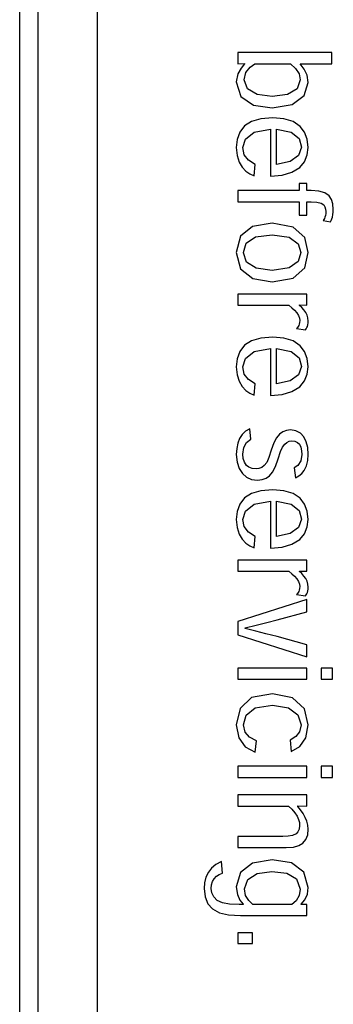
# Model space of a CAD drawing. Header units: millimetres. Extents: x -844 to -217, y -125 to 557.
# Tile 89 of 178: x -440.99 to -435.72, y 192.62 to 209.2. Entities that reach past the tile are written whole.
import ezdxf

# ---------------------------------------------------------------- set-up
doc = ezdxf.new("R2010")
doc.units = ezdxf.units.MM
doc.header["$LTSCALE"] = 23.1
doc.layers.add('R912005577_AM_0', color=7, linetype='CONTINUOUS')

msp = doc.modelspace()

# ---------------------------------------------------------------- linework, layer by layer
at = {"layer": 'R912005577_AM_0', "color": 7}
for p, q in [((-440.988, 127.384), (-440.988, 333.384)), ((-440.684, 223.184), (-440.684, 176.686)), ((-439.684, 222.184), (-439.684, 177.686)), ((-437.32, 208.647), (-437.32, 208.461)), ((-435.739, 208.647), (-437.32, 208.647)), ((-435.739, 208.46), (-435.739, 208.647)), ((-437.267, 208.386), (-437.322, 208.288)), ((-437.32, 208.461), (-437.209, 208.463)), ((-437.209, 208.457), (-437.267, 208.386)), ((-437.209, 208.463), (-437.209, 208.457)), ((-437.184, 208.31), (-437.115, 208.4)), ((-437.115, 208.4), (-437.036, 208.46)), ((-437.036, 208.46), (-436.433, 208.46)), ((-436.433, 208.46), (-436.35, 208.38)), ((-436.35, 208.38), (-436.292, 208.289)), ((-436.275, 208.456), (-436.275, 208.46)), ((-436.275, 208.46), (-435.739, 208.46)), ((-436.204, 208.369), (-436.275, 208.456)), ((-437.322, 208.288), (-437.346, 208.153)), ((-437.213, 208.187), (-437.184, 208.31)), ((-436.292, 208.289), (-436.27, 208.188)), ((-436.155, 208.267), (-436.204, 208.369)), ((-436.137, 208.145), (-436.155, 208.267)), ((-437.346, 208.153), (-437.268, 207.907)), ((-437.157, 208.038), (-437.213, 208.187)), ((-436.27, 208.188), (-436.325, 208.039)), ((-436.203, 207.927), (-436.137, 208.145)), ((-437.268, 207.907), (-437.056, 207.764)), ((-436.997, 207.943), (-437.157, 208.038)), ((-436.745, 207.91), (-436.997, 207.943)), ((-436.486, 207.944), (-436.745, 207.91)), ((-436.325, 208.039), (-436.486, 207.944)), ((-436.405, 207.775), (-436.203, 207.927)), ((-437.056, 207.764), (-436.742, 207.718)), ((-436.742, 207.718), (-436.405, 207.775)), ((-436.731, 207.551), (-436.933, 207.535)), ((-436.546, 207.535), (-436.731, 207.551)), ((-437.206, 207.412), (-437.287, 207.309)), ((-437.09, 207.488), (-437.206, 207.412)), ((-436.933, 207.535), (-437.09, 207.488)), ((-436.392, 207.486), (-436.546, 207.535)), ((-436.272, 207.405), (-436.392, 207.486)), ((-436.198, 207.309), (-436.272, 207.405)), ((-437.287, 207.309), (-437.332, 207.185)), ((-437.193, 207.192), (-437.048, 207.306)), ((-437.048, 207.306), (-436.771, 207.358)), ((-436.771, 207.358), (-436.771, 206.569)), ((-436.67, 206.763), (-436.67, 207.359)), ((-436.67, 207.359), (-436.423, 207.309)), ((-436.423, 207.309), (-436.288, 207.199)), ((-436.152, 207.191), (-436.198, 207.309)), ((-437.332, 207.185), (-437.346, 207.047)), ((-437.235, 207.047), (-437.193, 207.192)), ((-436.248, 207.053), (-436.298, 206.913)), ((-436.288, 207.199), (-436.248, 207.053)), ((-436.137, 207.051), (-436.152, 207.191)), ((-436.152, 206.924), (-436.137, 207.051)), ((-437.346, 207.047), (-437.333, 206.913)), ((-437.333, 206.913), (-437.299, 206.805)), ((-437.212, 206.928), (-437.235, 207.047)), ((-437.143, 206.835), (-437.212, 206.928)), ((-436.298, 206.913), (-436.442, 206.812)), ((-436.199, 206.811), (-436.152, 206.924)), ((-437.299, 206.805), (-437.248, 206.719)), ((-437.248, 206.719), (-437.184, 206.653)), ((-437.03, 206.766), (-437.143, 206.835)), ((-437.046, 206.57), (-437.03, 206.766)), ((-436.442, 206.812), (-436.67, 206.763)), ((-436.279, 206.714), (-436.199, 206.811)), ((-437.184, 206.653), (-437.116, 206.604)), ((-437.116, 206.604), (-437.046, 206.57)), ((-436.771, 206.569), (-436.576, 206.585)), ((-436.576, 206.585), (-436.411, 206.633)), ((-436.411, 206.633), (-436.279, 206.714)), ((-436.287, 206.446), (-436.287, 206.325)), ((-436.163, 206.446), (-436.287, 206.446)), ((-436.163, 206.325), (-436.163, 206.446)), ((-437.32, 206.325), (-437.32, 206.137)), ((-436.287, 206.325), (-437.32, 206.325)), ((-436.088, 206.325), (-436.163, 206.325)), ((-435.96, 206.315), (-436.088, 206.325)), ((-435.858, 206.286), (-435.96, 206.315)), ((-435.785, 206.234), (-435.858, 206.286)), ((-435.748, 206.175), (-435.785, 206.234)), ((-437.32, 206.137), (-436.287, 206.137)), ((-436.287, 206.137), (-436.287, 205.91)), ((-436.163, 205.91), (-436.163, 206.137)), ((-436.163, 206.137), (-436.085, 206.137)), ((-436.085, 206.137), (-435.99, 206.131)), ((-435.99, 206.131), (-435.92, 206.112)), ((-435.92, 206.112), (-435.876, 206.082)), ((-435.876, 206.082), (-435.856, 206.05)), ((-435.724, 206.1), (-435.748, 206.175)), ((-435.716, 206.008), (-435.724, 206.1)), ((-436.287, 205.91), (-436.163, 205.91)), ((-435.848, 205.907), (-435.857, 205.879)), ((-435.856, 206.05), (-435.845, 206.014)), ((-435.843, 205.939), (-435.848, 205.907)), ((-435.845, 206.014), (-435.841, 205.973)), ((-435.841, 205.973), (-435.843, 205.939)), ((-435.73, 205.879), (-435.721, 205.92)), ((-435.721, 205.92), (-435.717, 205.963)), ((-435.717, 205.963), (-435.716, 206.008)), ((-436.742, 205.774), (-437.073, 205.72)), ((-436.388, 205.709), (-436.742, 205.774)), ((-435.876, 205.838), (-435.888, 205.823)), ((-435.888, 205.823), (-435.763, 205.796)), ((-435.866, 205.857), (-435.876, 205.838)), ((-435.857, 205.879), (-435.866, 205.857)), ((-435.763, 205.796), (-435.749, 205.822)), ((-435.749, 205.822), (-435.738, 205.85)), ((-435.738, 205.85), (-435.73, 205.879)), ((-437.277, 205.557), (-437.346, 205.28)), ((-437.073, 205.72), (-437.277, 205.557)), ((-437.021, 205.543), (-436.744, 205.581)), ((-436.744, 205.581), (-436.46, 205.539)), ((-436.195, 205.535), (-436.388, 205.709)), ((-437.227, 205.28), (-437.178, 205.438)), ((-437.178, 205.438), (-437.021, 205.543)), ((-436.46, 205.539), (-436.306, 205.429)), ((-436.306, 205.429), (-436.26, 205.28)), ((-436.137, 205.28), (-436.195, 205.535)), ((-437.346, 205.28), (-437.275, 205.006)), ((-437.227, 205.278), (-437.227, 205.28)), ((-437.174, 205.12), (-437.227, 205.278)), ((-436.26, 205.28), (-436.306, 205.132)), ((-436.195, 205.026), (-436.137, 205.28)), ((-437.014, 205.017), (-437.174, 205.12)), ((-436.306, 205.132), (-436.459, 205.022)), ((-437.275, 205.006), (-437.071, 204.842)), ((-436.744, 204.979), (-437.014, 205.017)), ((-436.459, 205.022), (-436.744, 204.979)), ((-436.388, 204.852), (-436.195, 205.026)), ((-437.071, 204.842), (-436.744, 204.787)), ((-436.744, 204.787), (-436.742, 204.787)), ((-436.742, 204.787), (-436.388, 204.852)), ((-437.32, 204.583), (-437.32, 204.395)), ((-436.163, 204.583), (-437.32, 204.583)), ((-436.163, 204.395), (-436.163, 204.583)), ((-436.286, 204.392), (-436.286, 204.398)), ((-436.286, 204.398), (-436.163, 204.395)), ((-437.32, 204.395), (-436.462, 204.395)), ((-436.462, 204.395), (-436.41, 204.353)), ((-436.41, 204.353), (-436.366, 204.31)), ((-436.366, 204.31), (-436.329, 204.267)), ((-436.329, 204.267), (-436.301, 204.219)), ((-436.246, 204.354), (-436.286, 204.392)), ((-436.21, 204.315), (-436.246, 204.354)), ((-436.179, 204.272), (-436.21, 204.315)), ((-436.157, 204.228), (-436.179, 204.272)), ((-436.301, 204.219), (-436.285, 204.176)), ((-436.287, 204.078), (-436.296, 204.053)), ((-436.281, 204.106), (-436.287, 204.078)), ((-436.285, 204.176), (-436.28, 204.135)), ((-436.28, 204.135), (-436.281, 204.106)), ((-436.142, 204.18), (-436.157, 204.228)), ((-436.151, 204.038), (-436.143, 204.066)), ((-436.143, 204.066), (-436.138, 204.096)), ((-436.137, 204.127), (-436.142, 204.18)), ((-436.138, 204.096), (-436.137, 204.127)), ((-436.318, 204.017), (-436.332, 204.002)), ((-436.332, 204.002), (-436.183, 203.978)), ((-436.306, 204.034), (-436.318, 204.017)), ((-436.296, 204.053), (-436.306, 204.034)), ((-436.183, 203.978), (-436.17, 203.998)), ((-436.17, 203.998), (-436.16, 204.017)), ((-436.16, 204.017), (-436.151, 204.038)), ((-437.09, 203.795), (-437.206, 203.72)), ((-436.933, 203.842), (-437.09, 203.795)), ((-436.731, 203.859), (-436.933, 203.842)), ((-436.546, 203.842), (-436.731, 203.859)), ((-436.392, 203.794), (-436.546, 203.842)), ((-436.272, 203.713), (-436.392, 203.794)), ((-437.287, 203.616), (-437.332, 203.493)), ((-437.206, 203.72), (-437.287, 203.616)), ((-437.193, 203.5), (-437.048, 203.614)), ((-437.048, 203.614), (-436.771, 203.666)), ((-436.771, 203.666), (-436.771, 202.876)), ((-436.67, 203.07), (-436.67, 203.666)), ((-436.67, 203.666), (-436.423, 203.616)), ((-436.423, 203.616), (-436.288, 203.507)), ((-436.198, 203.617), (-436.272, 203.713)), ((-436.152, 203.499), (-436.198, 203.617)), ((-437.332, 203.493), (-437.346, 203.355)), ((-437.235, 203.355), (-437.193, 203.5)), ((-436.288, 203.507), (-436.248, 203.36)), ((-436.137, 203.359), (-436.152, 203.499)), ((-437.346, 203.355), (-437.333, 203.221)), ((-437.212, 203.236), (-437.235, 203.355)), ((-437.143, 203.143), (-437.212, 203.236)), ((-436.248, 203.36), (-436.298, 203.221)), ((-436.152, 203.231), (-436.137, 203.359)), ((-437.333, 203.221), (-437.299, 203.113)), ((-437.299, 203.113), (-437.248, 203.027)), ((-437.03, 203.073), (-437.143, 203.143)), ((-437.046, 202.878), (-437.03, 203.073)), ((-436.442, 203.12), (-436.67, 203.07)), ((-436.298, 203.221), (-436.442, 203.12)), ((-436.279, 203.022), (-436.199, 203.119)), ((-436.199, 203.119), (-436.152, 203.231)), ((-437.248, 203.027), (-437.184, 202.961)), ((-437.184, 202.961), (-437.116, 202.912)), ((-437.116, 202.912), (-437.046, 202.878)), ((-436.576, 202.892), (-436.411, 202.941)), ((-436.411, 202.941), (-436.279, 203.022)), ((-436.771, 202.876), (-436.576, 202.892)), ((-437.191, 202.273), (-437.249, 202.219)), ((-437.12, 202.315), (-437.191, 202.273)), ((-437.101, 202.139), (-437.12, 202.315)), ((-436.564, 202.262), (-436.62, 202.222)), ((-436.501, 202.286), (-436.564, 202.262)), ((-436.433, 202.294), (-436.501, 202.286)), ((-436.343, 202.279), (-436.433, 202.294)), ((-436.267, 202.239), (-436.343, 202.279)), ((-437.291, 202.153), (-437.323, 202.073)), ((-437.249, 202.219), (-437.291, 202.153)), ((-437.221, 201.998), (-437.173, 202.085)), ((-437.173, 202.085), (-437.101, 202.139)), ((-436.673, 202.161), (-436.718, 202.075)), ((-436.62, 202.222), (-436.673, 202.161)), ((-436.533, 202.054), (-436.497, 202.085)), ((-436.497, 202.085), (-436.456, 202.104)), ((-436.456, 202.104), (-436.413, 202.11)), ((-436.413, 202.11), (-436.36, 202.103)), ((-436.36, 202.103), (-436.318, 202.083)), ((-436.318, 202.083), (-436.285, 202.053)), ((-436.21, 202.176), (-436.267, 202.239)), ((-436.17, 202.096), (-436.21, 202.176)), ((-436.145, 201.998), (-436.17, 202.096)), ((-437.34, 201.981), (-437.346, 201.879)), ((-437.323, 202.073), (-437.34, 201.981)), ((-437.238, 201.884), (-437.221, 201.998)), ((-436.761, 201.952), (-436.798, 201.831)), ((-436.718, 202.075), (-436.761, 201.952)), ((-436.642, 201.808), (-436.601, 201.932)), ((-436.601, 201.932), (-436.569, 202.006)), ((-436.569, 202.006), (-436.533, 202.054)), ((-436.285, 202.053), (-436.262, 202.003)), ((-436.262, 202.003), (-436.249, 201.944)), ((-436.249, 201.944), (-436.245, 201.88)), ((-436.137, 201.879), (-436.145, 201.998)), ((-437.346, 201.879), (-437.333, 201.752)), ((-437.333, 201.752), (-437.298, 201.644)), ((-437.231, 201.816), (-437.238, 201.884)), ((-437.21, 201.752), (-437.231, 201.816)), ((-437.174, 201.698), (-437.21, 201.752)), ((-436.834, 201.749), (-436.876, 201.695)), ((-436.798, 201.831), (-436.834, 201.749)), ((-436.688, 201.678), (-436.642, 201.808)), ((-436.263, 201.772), (-436.309, 201.697)), ((-436.245, 201.88), (-436.263, 201.772)), ((-436.166, 201.689), (-436.144, 201.778)), ((-436.144, 201.778), (-436.137, 201.879)), ((-437.298, 201.644), (-437.244, 201.559)), ((-437.133, 201.667), (-437.174, 201.698)), ((-437.079, 201.647), (-437.133, 201.667)), ((-437.013, 201.64), (-437.079, 201.647)), ((-436.965, 201.646), (-437.013, 201.64)), ((-436.918, 201.664), (-436.965, 201.646)), ((-436.876, 201.695), (-436.918, 201.664)), ((-436.789, 201.522), (-436.735, 201.586)), ((-436.735, 201.586), (-436.688, 201.678)), ((-436.309, 201.697), (-436.371, 201.654)), ((-436.371, 201.654), (-436.353, 201.489)), ((-436.243, 201.56), (-436.203, 201.611)), ((-436.203, 201.611), (-436.166, 201.689)), ((-437.244, 201.559), (-437.172, 201.497)), ((-437.172, 201.497), (-437.088, 201.461)), ((-437.088, 201.461), (-436.99, 201.449)), ((-436.99, 201.449), (-436.91, 201.458)), ((-436.91, 201.458), (-436.842, 201.483)), ((-436.842, 201.483), (-436.789, 201.522)), ((-436.353, 201.489), (-436.293, 201.519)), ((-436.293, 201.519), (-436.243, 201.56)), ((-436.933, 201.272), (-437.09, 201.225)), ((-436.731, 201.288), (-436.933, 201.272)), ((-436.546, 201.272), (-436.731, 201.288)), ((-436.392, 201.223), (-436.546, 201.272)), ((-437.206, 201.15), (-437.287, 201.046)), ((-437.09, 201.225), (-437.206, 201.15)), ((-437.048, 201.043), (-436.771, 201.096)), ((-436.771, 201.096), (-436.771, 200.306)), ((-436.67, 200.5), (-436.67, 201.096)), ((-436.67, 201.096), (-436.423, 201.046)), ((-436.272, 201.143), (-436.392, 201.223)), ((-436.198, 201.046), (-436.272, 201.143)), ((-437.332, 200.922), (-437.346, 200.785)), ((-437.287, 201.046), (-437.332, 200.922)), ((-437.235, 200.784), (-437.193, 200.929)), ((-437.193, 200.929), (-437.048, 201.043)), ((-436.423, 201.046), (-436.288, 200.937)), ((-436.288, 200.937), (-436.248, 200.79)), ((-436.152, 200.929), (-436.198, 201.046)), ((-436.137, 200.788), (-436.152, 200.929)), ((-437.346, 200.785), (-437.333, 200.65)), ((-437.212, 200.666), (-437.235, 200.784)), ((-436.248, 200.79), (-436.298, 200.651)), ((-436.152, 200.661), (-436.137, 200.788)), ((-437.333, 200.65), (-437.299, 200.542)), ((-437.143, 200.573), (-437.212, 200.666)), ((-436.298, 200.651), (-436.442, 200.549)), ((-436.199, 200.548), (-436.152, 200.661)), ((-437.299, 200.542), (-437.248, 200.457)), ((-437.248, 200.457), (-437.184, 200.39)), ((-437.03, 200.503), (-437.143, 200.573)), ((-437.046, 200.308), (-437.03, 200.503)), ((-436.442, 200.549), (-436.67, 200.5)), ((-436.411, 200.371), (-436.279, 200.451)), ((-436.279, 200.451), (-436.199, 200.548)), ((-437.184, 200.39), (-437.116, 200.341)), ((-437.116, 200.341), (-437.046, 200.308)), ((-436.771, 200.306), (-436.576, 200.322)), ((-436.576, 200.322), (-436.411, 200.371)), ((-437.32, 200.103), (-437.32, 199.916)), ((-436.163, 200.103), (-437.32, 200.103)), ((-436.163, 199.916), (-436.163, 200.103)), ((-437.32, 199.916), (-436.462, 199.916)), ((-436.462, 199.916), (-436.41, 199.874)), ((-436.41, 199.874), (-436.366, 199.831)), ((-436.366, 199.831), (-436.329, 199.787)), ((-436.329, 199.787), (-436.301, 199.74)), ((-436.286, 199.913), (-436.286, 199.919)), ((-436.286, 199.919), (-436.163, 199.916)), ((-436.246, 199.875), (-436.286, 199.913)), ((-436.21, 199.835), (-436.246, 199.875)), ((-436.179, 199.792), (-436.21, 199.835)), ((-436.157, 199.748), (-436.179, 199.792)), ((-436.301, 199.74), (-436.285, 199.696)), ((-436.287, 199.599), (-436.296, 199.573)), ((-436.281, 199.626), (-436.287, 199.599)), ((-436.285, 199.696), (-436.28, 199.656)), ((-436.28, 199.656), (-436.281, 199.626)), ((-436.142, 199.7), (-436.157, 199.748)), ((-436.143, 199.587), (-436.138, 199.616)), ((-436.137, 199.647), (-436.142, 199.7)), ((-436.138, 199.616), (-436.137, 199.647)), ((-436.163, 199.438), (-437.32, 199.067)), ((-436.318, 199.538), (-436.332, 199.522)), ((-436.332, 199.522), (-436.183, 199.499)), ((-436.306, 199.555), (-436.318, 199.538)), ((-436.296, 199.573), (-436.306, 199.555)), ((-436.183, 199.499), (-436.17, 199.518)), ((-436.17, 199.518), (-436.16, 199.537)), ((-436.163, 199.233), (-436.163, 199.438)), ((-436.16, 199.537), (-436.151, 199.559)), ((-436.151, 199.559), (-436.143, 199.587)), ((-436.832, 199.051), (-436.66, 199.097)), ((-436.66, 199.097), (-436.163, 199.233)), ((-437.32, 199.067), (-437.32, 198.847)), ((-437.199, 198.961), (-437.011, 199.006)), ((-437.199, 198.951), (-437.199, 198.961)), ((-437.019, 198.906), (-437.199, 198.951)), ((-437.011, 199.006), (-436.832, 199.051)), ((-437.32, 198.847), (-436.163, 198.474)), ((-436.85, 198.861), (-437.019, 198.906)), ((-436.658, 198.814), (-436.85, 198.861)), ((-436.163, 198.678), (-436.658, 198.814)), ((-436.163, 198.474), (-436.163, 198.678)), ((-437.32, 198.286), (-437.32, 198.099)), ((-436.163, 198.286), (-437.32, 198.286)), ((-436.163, 198.099), (-436.163, 198.286)), ((-435.922, 198.286), (-435.922, 198.099)), ((-435.731, 198.286), (-435.922, 198.286)), ((-435.731, 198.099), (-435.731, 198.286)), ((-437.32, 198.099), (-436.163, 198.099)), ((-435.922, 198.099), (-435.731, 198.099)), ((-437.088, 197.787), (-437.284, 197.606)), ((-436.739, 197.853), (-437.088, 197.787)), ((-436.399, 197.784), (-436.739, 197.853)), ((-436.201, 197.599), (-436.399, 197.784)), ((-437.284, 197.606), (-437.346, 197.33)), ((-437.182, 197.494), (-437.03, 197.614)), ((-437.03, 197.614), (-436.74, 197.661)), ((-436.74, 197.661), (-436.468, 197.615)), ((-436.468, 197.615), (-436.309, 197.496)), ((-437.226, 197.331), (-437.182, 197.494)), ((-436.309, 197.496), (-436.257, 197.329)), ((-436.137, 197.327), (-436.201, 197.599)), ((-437.346, 197.33), (-437.306, 197.112)), ((-437.199, 197.207), (-437.226, 197.331)), ((-436.257, 197.329), (-436.281, 197.213)), ((-436.175, 197.111), (-436.137, 197.327)), ((-437.306, 197.112), (-437.197, 196.959)), ((-437.123, 197.12), (-437.199, 197.207)), ((-437.008, 197.062), (-437.123, 197.12)), ((-436.346, 197.131), (-436.44, 197.073)), ((-436.281, 197.213), (-436.346, 197.131)), ((-436.276, 196.965), (-436.175, 197.111)), ((-437.197, 196.959), (-437.03, 196.869)), ((-437.03, 196.869), (-437.008, 197.062)), ((-436.44, 197.073), (-436.421, 196.882)), ((-436.421, 196.882), (-436.276, 196.965)), ((-437.32, 196.632), (-437.32, 196.444)), ((-436.163, 196.632), (-437.32, 196.632)), ((-436.163, 196.444), (-436.163, 196.632)), ((-435.922, 196.632), (-435.922, 196.444)), ((-435.731, 196.632), (-435.922, 196.632)), ((-435.731, 196.444), (-435.731, 196.632)), ((-437.32, 196.444), (-436.163, 196.444)), ((-435.922, 196.444), (-435.731, 196.444)), ((-437.32, 196.15), (-437.32, 195.962)), ((-436.163, 196.15), (-437.32, 196.15)), ((-436.163, 195.962), (-436.163, 196.15)), ((-437.32, 195.962), (-436.466, 195.962)), ((-436.466, 195.962), (-436.41, 195.908)), ((-436.312, 195.957), (-436.312, 195.966)), ((-436.312, 195.966), (-436.163, 195.962)), ((-436.266, 195.897), (-436.312, 195.957)), ((-436.41, 195.908), (-436.362, 195.848)), ((-436.362, 195.848), (-436.324, 195.79)), ((-436.324, 195.79), (-436.301, 195.738)), ((-436.224, 195.835), (-436.266, 195.897)), ((-436.188, 195.772), (-436.224, 195.835)), ((-436.301, 195.738), (-436.286, 195.687)), ((-436.281, 195.636), (-436.289, 195.573)), ((-436.286, 195.687), (-436.281, 195.636)), ((-436.161, 195.709), (-436.188, 195.772)), ((-436.143, 195.642), (-436.161, 195.709)), ((-436.137, 195.573), (-436.143, 195.642)), ((-437.32, 195.451), (-437.32, 195.264)), ((-436.564, 195.451), (-437.32, 195.451)), ((-436.477, 195.454), (-436.564, 195.451)), ((-436.402, 195.467), (-436.477, 195.454)), ((-436.342, 195.494), (-436.402, 195.467)), ((-436.31, 195.527), (-436.342, 195.494)), ((-436.289, 195.573), (-436.31, 195.527)), ((-436.176, 195.399), (-436.146, 195.478)), ((-436.146, 195.478), (-436.137, 195.573)), ((-436.387, 195.272), (-436.296, 195.297)), ((-436.296, 195.297), (-436.227, 195.338)), ((-436.227, 195.338), (-436.176, 195.399)), ((-437.32, 195.264), (-436.506, 195.264)), ((-436.506, 195.264), (-436.387, 195.272)), ((-437.689, 194.976), (-437.761, 194.917)), ((-437.596, 195.026), (-437.689, 194.976)), ((-437.577, 194.834), (-437.596, 195.026)), ((-437.076, 194.999), (-437.278, 194.843)), ((-436.745, 195.055), (-437.076, 194.999)), ((-436.417, 195.004), (-436.745, 195.055)), ((-436.209, 194.851), (-436.417, 195.004)), ((-437.813, 194.851), (-437.856, 194.763)), ((-437.761, 194.917), (-437.813, 194.851)), ((-437.68, 194.781), (-437.634, 194.812)), ((-437.634, 194.812), (-437.577, 194.834)), ((-437.278, 194.843), (-437.346, 194.602)), ((-437.154, 194.724), (-436.996, 194.826)), ((-436.996, 194.826), (-436.749, 194.863)), ((-436.749, 194.863), (-436.747, 194.863)), ((-436.747, 194.863), (-436.496, 194.834)), ((-436.496, 194.834), (-436.332, 194.738)), ((-436.137, 194.593), (-436.209, 194.851)), ((-437.88, 194.67), (-437.888, 194.572)), ((-437.856, 194.763), (-437.88, 194.67)), ((-437.767, 194.574), (-437.762, 194.637)), ((-437.762, 194.637), (-437.745, 194.693)), ((-437.745, 194.693), (-437.717, 194.739)), ((-437.717, 194.739), (-437.68, 194.781)), ((-437.21, 194.568), (-437.154, 194.724)), ((-436.332, 194.738), (-436.273, 194.561)), ((-437.888, 194.572), (-437.872, 194.433)), ((-437.756, 194.501), (-437.767, 194.574)), ((-437.723, 194.432), (-437.756, 194.501)), ((-437.346, 194.602), (-437.328, 194.473)), ((-437.328, 194.473), (-437.285, 194.377)), ((-437.19, 194.458), (-437.21, 194.568)), ((-437.138, 194.372), (-437.19, 194.458)), ((-436.292, 194.454), (-436.342, 194.369)), ((-436.273, 194.561), (-436.292, 194.454)), ((-436.192, 194.385), (-436.151, 194.481)), ((-436.151, 194.481), (-436.137, 194.593)), ((-437.872, 194.433), (-437.825, 194.317)), ((-437.825, 194.317), (-437.748, 194.229)), ((-437.668, 194.374), (-437.723, 194.432)), ((-437.579, 194.335), (-437.668, 194.374)), ((-437.458, 194.312), (-437.579, 194.335)), ((-437.297, 194.305), (-437.458, 194.312)), ((-437.231, 194.305), (-437.297, 194.305)), ((-437.285, 194.377), (-437.231, 194.309)), ((-437.231, 194.309), (-437.231, 194.305)), ((-437.07, 194.305), (-437.138, 194.372)), ((-436.412, 194.305), (-437.07, 194.305)), ((-436.342, 194.369), (-436.412, 194.305)), ((-436.256, 194.308), (-436.192, 194.385)), ((-436.256, 194.302), (-436.256, 194.308)), ((-436.163, 194.305), (-436.256, 194.302)), ((-436.163, 194.117), (-436.163, 194.305)), ((-437.748, 194.229), (-437.63, 194.165)), ((-437.63, 194.165), (-437.478, 194.129)), ((-437.478, 194.129), (-437.274, 194.117)), ((-437.274, 194.117), (-436.163, 194.117)), ((-437.32, 193.826), (-437.32, 193.646)), ((-437.074, 193.826), (-437.32, 193.826)), ((-437.074, 193.646), (-437.074, 193.826)), ((-437.32, 193.646), (-437.074, 193.646))]:
    msp.add_line(p, q, dxfattribs=at)

doc.saveas('drawing.dxf')
